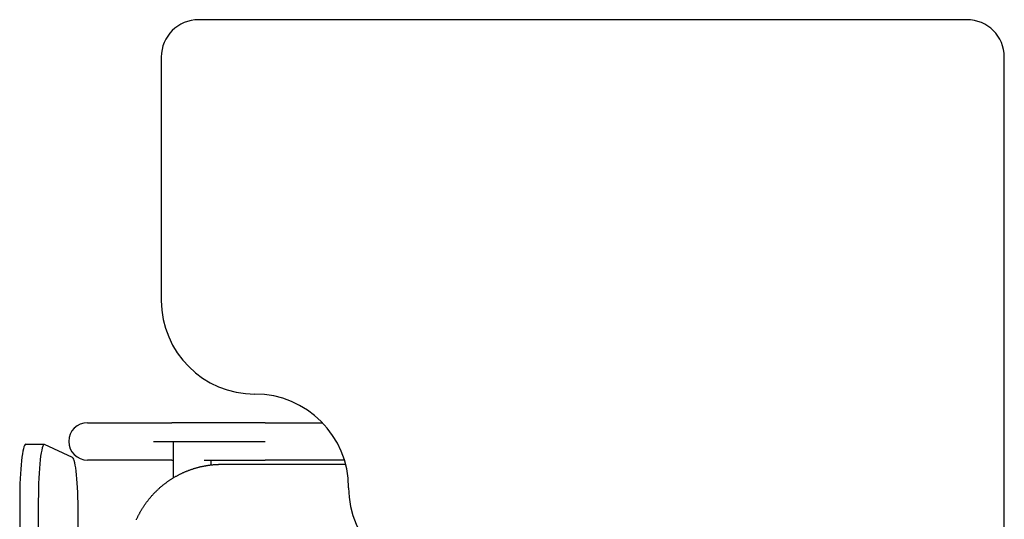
# Model space of a CAD drawing. Header units: metres. Extents: x -1 to 438, y -6 to 53.
# Tile 22 of 149: x 410.334 to 410.86, y 15.108 to 15.374. Entities that reach past the tile are written whole.
import ezdxf

# ---------------------------------------------------------------- set-up
doc = ezdxf.new("R2010")
doc.units = ezdxf.units.M
doc.linetypes.add('CONTINUA', pattern=[0])
doc.layers.add('PA MOBLES ACTUAL', color=7, linetype='CONTINUA', lineweight=25)

msp = doc.modelspace()

# ---------------------------------------------------------------- linework, layer by layer
at = {"layer": 'PA MOBLES ACTUAL', "color": 180, "transparency": 33554687}
for p, q in [((410.83997, 15.37447), (410.42997, 15.37447)), ((410.40997, 15.35447), (410.40997, 15.22447)), ((410.85997, 15.09447), (410.85997, 15.35447)), ((410.37058, 15.1592), (410.41564, 15.1592)), ((410.46533, 15.1592), (410.49594, 15.1592)), ((410.40576, 15.1492), (410.46533, 15.1492)), ((410.41645, 15.1492), (410.43645, 15.1492)), ((410.41645, 15.12976), (410.41645, 15.1492)), ((410.33757, 15.14764), (410.34751, 15.14764)), ((410.36258, 15.1406), (410.34767, 15.1476)), ((410.41564, 15.1392), (410.37058, 15.1392)), ((410.43645, 15.1392), (410.43645, 15.13663)), ((410.50775, 15.1392), (410.46533, 15.1392)), ((410.44232, 15.13697), (410.50838, 15.13697)), ((410.33437, 15.11764), (410.33437, 14.71072)), ((410.34432, 15.11764), (410.34432, 14.71072)), ((410.36561, 14.71772), (410.36561, 15.11064))]:
    msp.add_line(p, q, dxfattribs=at)
for points in [[(410.46533, 15.1592), (410.46468, 15.1592), (410.46403, 15.1592), (410.46338, 15.1592), (410.46273, 15.1592), (410.46209, 15.1592), (410.46144, 15.1592), (410.46079, 15.1592), (410.46015, 15.1592), (410.4595, 15.1592), (410.45886, 15.1592), (410.45822, 15.1592), (410.45757, 15.1592), (410.45693, 15.1592), (410.4563, 15.1592), (410.45566, 15.1592), (410.45503, 15.1592), (410.45439, 15.1592), (410.45376, 15.1592), (410.45313, 15.1592), (410.4525, 15.1592), (410.45188, 15.1592), (410.45125, 15.1592), (410.45063, 15.1592), (410.45001, 15.1592), (410.4494, 15.1592), (410.44878, 15.1592), (410.44817, 15.1592), (410.44756, 15.1592), (410.44696, 15.1592), (410.44635, 15.1592), (410.44575, 15.1592), (410.44515, 15.1592), (410.44456, 15.1592), (410.44397, 15.1592), (410.44339, 15.1592), (410.4428, 15.1592), (410.44223, 15.1592), (410.44165, 15.1592), (410.44108, 15.1592), (410.44052, 15.1592), (410.43996, 15.1592), (410.4394, 15.1592), (410.43885, 15.1592), (410.4383, 15.1592), (410.43776, 15.1592), (410.43722, 15.1592), (410.43669, 15.1592), (410.43616, 15.1592), (410.43564, 15.1592), (410.43512, 15.1592), (410.4346, 15.1592), (410.43409, 15.1592), (410.43359, 15.1592), (410.43309, 15.1592), (410.4326, 15.1592), (410.43211, 15.1592), (410.43163, 15.1592), (410.43115, 15.1592), (410.43068, 15.1592), (410.43021, 15.1592), (410.42981, 15.1592), (410.42941, 15.1592), (410.42902, 15.1592), (410.42863, 15.1592), (410.42825, 15.1592), (410.42787, 15.1592), (410.42749, 15.1592), (410.42713, 15.1592), (410.42676, 15.1592), (410.4264, 15.1592), (410.42605, 15.1592), (410.4257, 15.1592), (410.42536, 15.1592), (410.42502, 15.1592), (410.42469, 15.1592), (410.42436, 15.1592), (410.42404, 15.1592), (410.42372, 15.1592), (410.42341, 15.1592), (410.4231, 15.1592), (410.4228, 15.1592), (410.42251, 15.1592), (410.42222, 15.1592), (410.42193, 15.1592), (410.42165, 15.1592), (410.42138, 15.1592), (410.42111, 15.1592), (410.42085, 15.1592), (410.42059, 15.1592), (410.42034, 15.1592), (410.42009, 15.1592), (410.41986, 15.1592), (410.41962, 15.1592), (410.4194, 15.1592), (410.41917, 15.1592), (410.41896, 15.1592), (410.41875, 15.1592), (410.41855, 15.1592), (410.41835, 15.1592), (410.41816, 15.1592), (410.41797, 15.1592), (410.41779, 15.1592), (410.41762, 15.1592), (410.41746, 15.1592), (410.41729, 15.1592), (410.41714, 15.1592), (410.41699, 15.1592), (410.41685, 15.1592), (410.41672, 15.1592), (410.41659, 15.1592), (410.41646, 15.1592), (410.41635, 15.1592), (410.41624, 15.1592), (410.41613, 15.1592), (410.41603, 15.1592), (410.41594, 15.1592), (410.41586, 15.1592), (410.41578, 15.1592), (410.41571, 15.1592), (410.41564, 15.1592)], [(410.41564, 15.1392), (410.41566, 15.1392), (410.41568, 15.1392), (410.4157, 15.1392), (410.41572, 15.1392), (410.41574, 15.1392), (410.41576, 15.1392), (410.41578, 15.1392), (410.41581, 15.1392), (410.41583, 15.1392), (410.41585, 15.1392), (410.41588, 15.1392), (410.4159, 15.1392), (410.41593, 15.1392), (410.41596, 15.1392), (410.41598, 15.1392), (410.41601, 15.1392), (410.41604, 15.1392), (410.41607, 15.1392), (410.4161, 15.1392), (410.41613, 15.1392), (410.41616, 15.1392), (410.41619, 15.1392), (410.41622, 15.1392), (410.41625, 15.1392), (410.41628, 15.1392), (410.41631, 15.1392), (410.41635, 15.1392), (410.41638, 15.1392), (410.41642, 15.1392), (410.41645, 15.1392)], [(410.43278, 15.1392), (410.43281, 15.1392), (410.43285, 15.1392), (410.43288, 15.1392), (410.43292, 15.1392), (410.43295, 15.1392), (410.43299, 15.1392), (410.43302, 15.1392), (410.43306, 15.1392), (410.43309, 15.1392), (410.43313, 15.1392), (410.43316, 15.1392), (410.4332, 15.1392), (410.43324, 15.1392), (410.43327, 15.1392), (410.43331, 15.1392), (410.43334, 15.1392), (410.43338, 15.1392), (410.43341, 15.1392), (410.43345, 15.1392), (410.43349, 15.1392), (410.43352, 15.1392), (410.43356, 15.1392), (410.43359, 15.1392), (410.43363, 15.1392), (410.43366, 15.1392), (410.4337, 15.1392), (410.43374, 15.1392), (410.43377, 15.1392), (410.43381, 15.1392), (410.43384, 15.1392), (410.43429, 15.1392), (410.43474, 15.1392), (410.43519, 15.1392), (410.43564, 15.1392), (410.4361, 15.1392), (410.43656, 15.1392), (410.43703, 15.1392), (410.4375, 15.1392), (410.43797, 15.1392), (410.43845, 15.1392), (410.43893, 15.1392), (410.43941, 15.1392), (410.4399, 15.1392), (410.44039, 15.1392), (410.44088, 15.1392), (410.44138, 15.1392), (410.44188, 15.1392), (410.44238, 15.1392), (410.44289, 15.1392), (410.44339, 15.1392), (410.44391, 15.1392), (410.44442, 15.1392), (410.44494, 15.1392), (410.44546, 15.1392), (410.44598, 15.1392), (410.4465, 15.1392), (410.44703, 15.1392), (410.44756, 15.1392), (410.44809, 15.1392), (410.44863, 15.1392), (410.44917, 15.1392), (410.44971, 15.1392), (410.45025, 15.1392), (410.45079, 15.1392), (410.45133, 15.1392), (410.45188, 15.1392), (410.45243, 15.1392), (410.45298, 15.1392), (410.45353, 15.1392), (410.45408, 15.1392), (410.45463, 15.1392), (410.45519, 15.1392), (410.45574, 15.1392), (410.4563, 15.1392), (410.45686, 15.1392), (410.45742, 15.1392), (410.45798, 15.1392), (410.45854, 15.1392), (410.4591, 15.1392), (410.45967, 15.1392), (410.46023, 15.1392), (410.46079, 15.1392), (410.46136, 15.1392), (410.46193, 15.1392), (410.46249, 15.1392), (410.46306, 15.1392), (410.46363, 15.1392), (410.4642, 15.1392), (410.46477, 15.1392), (410.46533, 15.1392)], [(410.39665, 15.10732), (410.39678, 15.10763), (410.39692, 15.10793), (410.39706, 15.10823), (410.39721, 15.10853), (410.39735, 15.10883), (410.3975, 15.10913), (410.39764, 15.10943), (410.39779, 15.10973), (410.39795, 15.11002), (410.3981, 15.11032), (410.39826, 15.11061), (410.39842, 15.1109), (410.39857, 15.11119), (410.39874, 15.11148), (410.3989, 15.11177), (410.39907, 15.11206), (410.39923, 15.11234), (410.3994, 15.11263), (410.39957, 15.11291), (410.39974, 15.11319), (410.39992, 15.11347), (410.40009, 15.11375), (410.40027, 15.11403), (410.40045, 15.11431), (410.40063, 15.11458), (410.40081, 15.11486), (410.401, 15.11513), (410.40118, 15.1154), (410.40137, 15.11567), (410.40156, 15.11593), (410.40175, 15.1162), (410.40194, 15.11646), (410.40213, 15.11673), (410.40233, 15.11699), (410.40252, 15.11725), (410.40272, 15.11751), (410.40292, 15.11776), (410.40312, 15.11802), (410.40332, 15.11827), (410.40353, 15.11852), (410.40373, 15.11877), (410.40394, 15.11902), (410.40414, 15.11926), (410.40435, 15.11951), (410.40456, 15.11975), (410.40477, 15.11999), (410.40498, 15.12023), (410.4052, 15.12047), (410.40541, 15.12071), (410.40562, 15.12094), (410.40584, 15.12117), (410.40606, 15.1214), (410.40628, 15.12163), (410.40649, 15.12186), (410.40671, 15.12208), (410.40694, 15.1223), (410.40716, 15.12252), (410.40738, 15.12275), (410.40761, 15.12297), (410.40784, 15.12319), (410.40807, 15.1234), (410.4083, 15.12362), (410.40854, 15.12384), (410.40877, 15.12405), (410.40901, 15.12427), (410.40925, 15.12448), (410.40949, 15.12469), (410.40974, 15.1249), (410.40998, 15.12511), (410.41023, 15.12532), (410.41048, 15.12552), (410.41073, 15.12573), (410.41098, 15.12593), (410.41123, 15.12614), (410.41149, 15.12634), (410.41174, 15.12654), (410.412, 15.12674), (410.41226, 15.12693), (410.41252, 15.12713), (410.41279, 15.12732), (410.41305, 15.12751), (410.41332, 15.12771), (410.41359, 15.1279), (410.41386, 15.12808), (410.41413, 15.12827), (410.4144, 15.12845), (410.41467, 15.12864), (410.41495, 15.12882), (410.41523, 15.129), (410.4155, 15.12918), (410.41578, 15.12935), (410.41606, 15.12953), (410.41635, 15.1297), (410.41663, 15.12987), (410.41692, 15.13004), (410.4172, 15.13021), (410.41749, 15.13037), (410.41778, 15.13054), (410.41807, 15.1307), (410.41836, 15.13086), (410.41865, 15.13102), (410.41895, 15.13118), (410.41924, 15.13133), (410.41954, 15.13148), (410.41983, 15.13163), (410.42013, 15.13178), (410.42043, 15.13193), (410.42073, 15.13207), (410.42103, 15.13222), (410.42134, 15.13236), (410.42164, 15.1325), (410.42194, 15.13263), (410.42225, 15.13277), (410.42255, 15.1329), (410.42286, 15.13303), (410.42317, 15.13316), (410.42348, 15.13329), (410.42379, 15.13341), (410.4241, 15.13354), (410.42441, 15.13366), (410.42472, 15.13378), (410.42503, 15.13389), (410.42535, 15.13401), (410.42566, 15.13412), (410.42597, 15.13423), (410.42629, 15.13434), (410.42661, 15.13444), (410.42692, 15.13454), (410.42724, 15.13465), (410.42756, 15.13475), (410.42788, 15.13484), (410.42819, 15.13494), (410.42851, 15.13503), (410.42883, 15.13512), (410.42915, 15.13521), (410.42947, 15.1353), (410.4298, 15.13538), (410.43012, 15.13546), (410.43044, 15.13554), (410.43076, 15.13562), (410.43108, 15.1357), (410.4314, 15.13577), (410.43173, 15.13584), (410.43205, 15.13591), (410.43237, 15.13598), (410.4327, 15.13604), (410.43302, 15.1361), (410.43334, 15.13616), (410.43367, 15.13622), (410.43399, 15.13628), (410.43431, 15.13633), (410.43464, 15.13638), (410.43496, 15.13643), (410.43528, 15.13648), (410.43561, 15.13652), (410.43593, 15.13656), (410.43625, 15.1366), (410.43657, 15.13664), (410.4369, 15.13668), (410.43722, 15.13671), (410.43754, 15.13674), (410.43786, 15.13677), (410.43818, 15.1368), (410.4385, 15.13683), (410.43882, 15.13685), (410.43914, 15.13687), (410.43946, 15.13689), (410.43978, 15.13691), (410.4401, 15.13692), (410.44042, 15.13694), (410.44074, 15.13695), (410.44106, 15.13696), (410.44137, 15.13697), (410.44169, 15.13697), (410.442, 15.13697), (410.44232, 15.13697)]]:
    msp.add_lwpolyline(points, dxfattribs=at)
for centre, radius, start, end in [((410.42997, 15.35447), 0.02, 90, 180), ((410.83997, 15.35447), 0.02, 0, 90), ((410.45997, 15.22447), 0.05, 180, 270), ((410.45997, 15.12447), 0.05, 0, 90), ((410.37058, 15.1492), 0.01, 90, 180), ((410.37058, 15.1492), 0.01, 180, 270), ((410.55997, 15.12447), 0.05, 180, 270)]:
    msp.add_arc(centre, radius, start, end, dxfattribs=at)
for centre, start_param, end_param in [((410.34751, 15.11764), 6.233227, 7.853982), ((410.33757, 15.11764), 0, 1.570796), ((410.36242, 15.11064), 4.712389, 6.233227)]:
    msp.add_ellipse(centre, major_axis=(0, 0.03), ratio=0.106466, start_param=start_param, end_param=end_param, dxfattribs=at)

doc.saveas('drawing.dxf')
